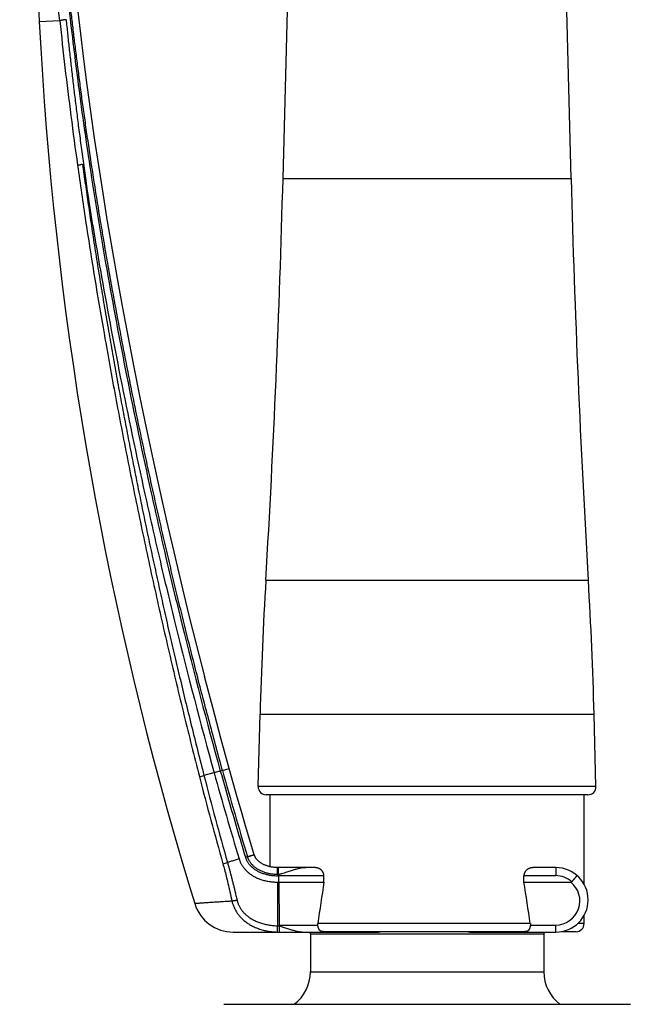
# Model space of a CAD drawing. Header units: millimetres. Extents: x 198 to 322, y 60 to 268.
# Tile 93 of 110: x 313.46 to 321.05, y 199.22 to 211.44. Entities that reach past the tile are written whole.
import ezdxf

# ---------------------------------------------------------------- set-up
doc = ezdxf.new("R2010")
doc.units = ezdxf.units.MM
doc.header["$LTSCALE"] = 30.734
doc.layers.get('0').update_dxf_attribs({"linetype": 'CONTINUOUS'})

msp = doc.modelspace()

# ---------------------------------------------------------------- linework, layer by layer
at = {"color": 7, "linetype": 'Continuous'}
for p, q in [((316.734, 209.47), (316.868, 214.567)), ((320.311, 209.47), (320.178, 214.567)), ((314.221, 211.267), (314.185, 211.577)), ((314.26, 210.951), (314.221, 211.267)), ((314.302, 210.629), (314.26, 210.951)), ((314.346, 210.302), (314.302, 210.629)), ((314.615, 208.584), (314.556, 208.938)), ((314.678, 208.226), (314.615, 208.584)), ((314.744, 207.863), (314.678, 208.226)), ((314.814, 207.496), (314.744, 207.863)), ((314.886, 207.125), (314.814, 207.496)), ((314.961, 206.75), (314.886, 207.125)), ((315.039, 206.372), (314.961, 206.75)), ((315.291, 205.22), (315.204, 205.606)), ((315.38, 204.833), (315.291, 205.22)), ((315.472, 204.445), (315.38, 204.833)), ((315.566, 204.058), (315.472, 204.446)), ((315.662, 203.671), (315.566, 204.058)), ((315.761, 203.285), (315.662, 203.671)), ((315.861, 202.901), (315.76, 203.285)), ((315.963, 202.52), (315.861, 202.901)), ((316.425, 201.92), (316.449, 202.817)), ((320.62, 201.92), (320.597, 202.817)), ((316.065, 202.143), (315.962, 202.52)), ((316.115, 201.966), (316.065, 202.143)), ((316.165, 201.787), (316.115, 201.966)), ((316.217, 201.609), (316.165, 201.787)), ((320.52, 201.817), (316.525, 201.817)), ((316.573, 200.924), (316.573, 201.817)), ((320.473, 200.706), (320.473, 201.817)), ((316.269, 201.43), (316.217, 201.609)), ((316.322, 201.252), (316.269, 201.431)), ((316.376, 201.073), (316.322, 201.252)), ((316.679, 200.912), (316.666, 200.913)), ((317.133, 200.912), (316.666, 200.912)), ((320.123, 200.912), (319.84, 200.912)), ((316.68, 200.812), (316.664, 200.812)), ((316.681, 200.732), (316.68, 200.812)), ((317.242, 200.732), (317.242, 200.812)), ((319.725, 200.732), (319.725, 200.812)), ((316.664, 200.732), (316.681, 200.732)), ((316.681, 200.732), (317.242, 200.732)), ((316.681, 200.732), (316.684, 200.199)), ((319.725, 200.732), (320.309, 200.732)), ((320.473, 200.217), (320.473, 200.319)), ((316.115, 200.112), (317.895, 200.112)), ((317.073, 200.092), (317.073, 199.617)), ((319.735, 200.117), (317.239, 200.117)), ((319.081, 200.112), (320.123, 200.112)), ((319.973, 200.092), (319.973, 199.617)), ((320.373, 200.117), (320.186, 200.117)), ((315.999, 199.217), (321.047, 199.217)), ((315.999, 199.215), (315.999, 199.217)), ((315.999, 199.215), (321.047, 199.215)), ((321.047, 199.215), (321.047, 199.217))]:
    msp.add_line(p, q, dxfattribs=at)
at = {"color": 9, "linetype": 'Continuous'}
for p, q in [((313.962, 211.429), (313.707, 211.416)), ((316.734, 209.47), (320.311, 209.47)), ((316.52, 204.481), (320.525, 204.481)), ((316.449, 202.817), (320.597, 202.817)), ((315.982, 202.12), (315.752, 202.056)), ((315.982, 202.12), (316.065, 202.143)), ((320.62, 201.92), (316.425, 201.92)), ((316.266, 201.044), (316.375, 201.077)), ((316.293, 201.048), (316.291, 201.052)), ((316.293, 201.048), (316.376, 201.073)), ((316.664, 200.826), (316.666, 200.913)), ((316.679, 200.826), (316.679, 200.912)), ((316.664, 200.826), (316.664, 200.812)), ((317.242, 200.812), (316.68, 200.812)), ((320.12, 200.812), (319.725, 200.812)), ((316.664, 200.732), (316.664, 200.191)), ((316.684, 200.199), (317.166, 200.199)), ((316.684, 200.189), (316.684, 200.112)), ((319.805, 200.217), (317.166, 200.217)), ((319.805, 200.199), (320.12, 200.199)), ((320.473, 200.217), (320.393, 200.217)), ((317.073, 200.092), (319.973, 200.092)), ((317.073, 199.617), (319.973, 199.617))]:
    msp.add_line(p, q, dxfattribs=at)
at = {"color": 7, "linetype": 'Continuous'}
for points in [[(313.464, 213.16), (313.487, 213.054), (313.51, 212.946), (313.532, 212.838), (313.553, 212.729), (313.572, 212.621), (313.591, 212.512), (313.608, 212.403), (313.624, 212.293), (313.638, 212.184), (313.652, 212.074), (313.664, 211.964), (313.675, 211.855), (313.685, 211.744), (313.694, 211.634), (313.701, 211.524), (313.707, 211.416)], [(313.707, 211.416), (313.725, 211.088), (313.745, 210.757), (313.768, 210.427), (313.793, 210.097), (313.821, 209.767), (313.851, 209.437), (313.884, 209.107), (313.919, 208.778), (313.956, 208.449), (313.996, 208.12), (314.038, 207.792), (314.083, 207.463), (314.13, 207.136), (314.179, 206.808), (314.231, 206.481), (314.285, 206.154), (314.342, 205.828), (314.401, 205.502), (314.463, 205.177), (314.526, 204.852), (314.593, 204.527), (314.661, 204.203), (314.732, 203.88), (314.806, 203.557), (314.881, 203.235), (314.96, 202.913), (315.04, 202.592), (315.123, 202.271), (315.208, 201.951), (315.296, 201.632), (315.386, 201.313), (315.478, 200.995), (315.573, 200.677), (315.637, 200.466)], [(314.445, 209.63), (314.394, 209.969), (314.346, 210.302)], [(314.556, 208.937), (314.499, 209.286), (314.445, 209.63)], [(315.204, 205.606), (315.12, 205.99), (315.039, 206.372)], [(316.666, 200.913), (316.657, 200.913), (316.645, 200.914), (316.634, 200.914), (316.623, 200.916), (316.612, 200.917), (316.602, 200.918), (316.592, 200.92), (316.582, 200.922), (316.572, 200.924), (316.563, 200.926), (316.554, 200.929), (316.545, 200.931), (316.537, 200.934), (316.528, 200.937), (316.52, 200.94), (316.512, 200.943), (316.504, 200.946), (316.497, 200.949), (316.49, 200.953), (316.483, 200.956), (316.476, 200.96), (316.469, 200.964), (316.463, 200.968), (316.457, 200.972), (316.451, 200.976), (316.445, 200.98), (316.44, 200.984), (316.435, 200.988), (316.43, 200.992), (316.425, 200.997), (316.421, 201.001), (316.417, 201.005), (316.413, 201.01), (316.409, 201.014), (316.405, 201.018), (316.402, 201.023), (316.399, 201.027), (316.396, 201.031), (316.393, 201.036), (316.39, 201.04), (316.388, 201.044), (316.386, 201.049), (316.384, 201.053), (316.382, 201.057), (316.38, 201.062), (316.378, 201.066), (316.377, 201.07), (316.376, 201.073)]]:
    msp.add_lwpolyline(points, dxfattribs=at)
at = {"color": 9, "linetype": 'Continuous'}
for centre, radius, start, end in [((303.747, 210.365), 10.27, 5.9439, 6.6505), ((359.322, 214.109), 44.968, 195.4631, 196.8804), ((310.161, 223.797), 22.448, 284.2714, 284.4205), ((358.655, 213.056), 44.349, 194.3801, 195.8278), ((358.672, 213.102), 44.319, 194.4322, 195.879), ((309.821, 222.856), 22.748, 285.7275, 285.8772), ((316.68, 201.467), 0.641, 268.5718, 270.0206), ((320.12, 200.513), 0.3, 48.2222, 90.0034), ((320.12, 200.499), 0.3, 269.9999, 50.9758), ((316.684, 201.051), 0.86, 268.6304, 269.9729), ((316.684, 200.975), 0.863, 268.4907, 270.0027)]:
    msp.add_arc(centre, radius, start, end, dxfattribs=at)
at = {"color": 7, "linetype": 'Continuous'}
for centre, radius, start, end in [((166.785, 213.397), 150, 356.59226, 358.5), ((470.26, 213.397), 150, 181.5, 183.40774), ((366.432, 201.509), 50, 176.5923, 178.5), ((270.614, 201.509), 50, 1.5, 3.4077), ((358.36, 213.848), 44.079, 195.4695, 196.9188), ((316.525, 201.917), 0.1, 178.5, 270), ((320.52, 201.917), 0.1, 270, 1.5), ((320.123, 200.512), 0.4, 270, 90), ((318.836, 200.832), 2.156, 180.1664, 180.5156), ((349.417, 195.718), 32.563, 171.1415, 172.0575), ((286.852, 195.387), 33.305, 8.3388, 9.2353), ((316.115, 200.612), 0.5, 197.0881, 270), ((317.929, 200.203), 1.245, 180.1449, 180.5483), ((320.373, 200.217), 0.1, 270, 0), ((317.048, 200.092), 0.025, 0, 53.1388), ((319.998, 200.092), 0.025, 126.8612, 180), ((316.573, 199.617), 0.5, 306.8699, 0), ((320.473, 199.617), 0.5, 180, 233.1301)]:
    msp.add_arc(centre, radius, start, end, dxfattribs=at)
for points, knots in [([(314.076, 211.574), (314.112, 211.258), (314.194, 210.582), (314.348, 209.505), (314.547, 208.302), (314.795, 206.974), (315.045, 205.787), (315.278, 204.761), (315.556, 203.607), (315.787, 202.72), (315.955, 202.112)], [0, 0, 0, 0, 0.951694, 2.043648, 3.264947, 4.608153, 6.095541, 6.904675, 7.765274, 9.6554, 9.6554, 9.6554, 9.6554]), ([(314.244, 209.645), (314.245, 209.642), (314.248, 209.635), (314.25, 209.624), (314.252, 209.611), (314.255, 209.598), (314.257, 209.583), (314.26, 209.567), (314.263, 209.55), (314.266, 209.531), (314.269, 209.51), (314.273, 209.488), (314.277, 209.464), (314.281, 209.438), (314.286, 209.41), (314.291, 209.379), (314.296, 209.346), (314.302, 209.31), (314.308, 209.271), (314.315, 209.228), (314.32, 209.198), (314.322, 209.183)], [0, 0, 0, 0, 0.010373, 0.0218511, 0.0344639, 0.0482317, 0.063206, 0.0794671, 0.097101, 0.1162053, 0.1368888, 0.1592794, 0.1835287, 0.2098055, 0.2382962, 0.2692072, 0.3027676, 0.3392323, 0.3788856, 0.4220478, 0.4692774, 0.4692774, 0.4692774, 0.4692774]), ([(314.322, 209.182), (314.368, 208.898), (314.49, 208.171), (314.717, 206.959), (314.967, 205.77), (315.2, 204.743), (315.478, 203.587), (315.71, 202.699), (315.878, 202.091)], [0, 0, 0, 0, 0.865149, 2.210113, 3.699301, 4.509383, 5.370983, 7.263334, 7.263334, 7.263334, 7.263334]), ([(315.955, 202.112), (315.99, 201.994), (316.057, 201.756), (316.16, 201.399), (316.231, 201.162), (316.266, 201.044)], [0, 0, 0, 0, 0.370885, 0.741881, 1.112987, 1.112987, 1.112987, 1.112987]), ([(316.189, 201.02), (316.191, 201.015), (316.194, 201.005), (316.2, 200.989), (316.207, 200.973), (316.215, 200.958), (316.224, 200.943), (316.234, 200.928), (316.244, 200.913), (316.256, 200.899), (316.268, 200.884), (316.282, 200.871), (316.296, 200.857), (316.311, 200.844), (316.328, 200.832), (316.345, 200.82), (316.363, 200.808), (316.383, 200.797), (316.403, 200.787), (316.425, 200.778), (316.447, 200.769), (316.47, 200.761), (316.495, 200.754), (316.52, 200.747), (316.547, 200.742), (316.574, 200.738), (316.603, 200.735), (316.633, 200.733), (316.653, 200.732), (316.664, 200.732)], [0, 0, 0, 0, 0.0165759, 0.0333375, 0.0503124, 0.0675593, 0.0851043, 0.1029842, 0.1211946, 0.13971, 0.1585589, 0.1777531, 0.1973484, 0.2173967, 0.2379504, 0.2590383, 0.2806554, 0.3028475, 0.3256416, 0.3490859, 0.3731843, 0.3979605, 0.423422, 0.4496013, 0.4765726, 0.5044147, 0.5332327, 0.5631155, 0.5941268, 0.5941268, 0.5941268, 0.5941268]), ([(316.266, 201.044), (316.267, 201.039), (316.27, 201.03), (316.275, 201.016), (316.282, 201.003), (316.289, 200.99), (316.296, 200.978), (316.305, 200.965), (316.314, 200.953), (316.325, 200.941), (316.336, 200.929), (316.349, 200.918), (316.362, 200.906), (316.376, 200.896), (316.392, 200.885), (316.408, 200.875), (316.426, 200.865), (316.444, 200.857), (316.464, 200.848), (316.485, 200.841), (316.507, 200.834), (316.53, 200.828), (316.553, 200.823), (316.578, 200.818), (316.605, 200.815), (316.633, 200.813), (316.653, 200.812), (316.664, 200.812)], [0, 0, 0, 0, 0.0146, 0.0290585, 0.0434795, 0.058004, 0.0727521, 0.0878241, 0.1033066, 0.1192177, 0.1355994, 0.1525055, 0.1699584, 0.1880124, 0.2066783, 0.2259658, 0.2459049, 0.2664871, 0.2877827, 0.3098903, 0.3328775, 0.3566319, 0.3809392, 0.406026, 0.432482, 0.4609408, 0.4920085, 0.4920085, 0.4920085, 0.4920085]), ([(317.031, 200.912), (317.025, 200.912), (317.011, 200.912), (316.991, 200.911), (316.97, 200.908), (316.949, 200.904), (316.928, 200.9), (316.906, 200.894), (316.883, 200.888), (316.859, 200.881), (316.834, 200.873), (316.807, 200.864), (316.779, 200.855), (316.748, 200.845), (316.715, 200.835), (316.692, 200.829), (316.679, 200.826)], [0, 0, 0, 0, 0.02013, 0.0404249, 0.0610656, 0.0822265, 0.1040731, 0.1267669, 0.1504794, 0.175377, 0.2016672, 0.2296019, 0.2594481, 0.2915038, 0.326055, 0.3636348, 0.3636348, 0.3636348, 0.3636348]), ([(317.242, 200.812), (317.242, 200.814), (317.242, 200.817), (317.241, 200.822), (317.241, 200.827), (317.24, 200.832), (317.238, 200.837), (317.237, 200.842), (317.234, 200.847), (317.232, 200.853), (317.229, 200.858), (317.226, 200.863), (317.222, 200.868), (317.218, 200.873), (317.213, 200.879), (317.208, 200.884), (317.202, 200.888), (317.196, 200.893), (317.189, 200.897), (317.181, 200.901), (317.174, 200.904), (317.166, 200.907), (317.158, 200.91), (317.149, 200.911), (317.141, 200.912), (317.135, 200.912), (317.133, 200.912)], [0, 0, 0, 0, 0.0049102, 0.009841, 0.0148336, 0.0199125, 0.0250987, 0.0304243, 0.0359207, 0.0416096, 0.0475226, 0.0536802, 0.0601067, 0.066826, 0.0738456, 0.0811509, 0.0887185, 0.0965344, 0.1045667, 0.1127842, 0.121172, 0.1296666, 0.138198, 0.1467194, 0.1551675, 0.1634737, 0.1634737, 0.1634737, 0.1634737]), ([(319.84, 200.912), (319.837, 200.912), (319.831, 200.912), (319.823, 200.911), (319.814, 200.91), (319.806, 200.908), (319.798, 200.905), (319.79, 200.902), (319.783, 200.898), (319.776, 200.894), (319.769, 200.89), (319.763, 200.886), (319.758, 200.881), (319.752, 200.876), (319.748, 200.871), (319.744, 200.866), (319.74, 200.861), (319.737, 200.856), (319.734, 200.851), (319.732, 200.846), (319.73, 200.841), (319.728, 200.836), (319.727, 200.831), (319.726, 200.827), (319.726, 200.822), (319.725, 200.817), (319.725, 200.814), (319.725, 200.812)], [0, 0, 0, 0, 0.0083483, 0.0168273, 0.0253703, 0.0339261, 0.0424564, 0.0508865, 0.0591412, 0.0671929, 0.075021, 0.0825989, 0.0899086, 0.0969435, 0.1036763, 0.1101113, 0.1162612, 0.1221566, 0.1278156, 0.1332642, 0.1385306, 0.143635, 0.1486099, 0.153484, 0.1582768, 0.1630129, 0.1677284, 0.1677284, 0.1677284, 0.1677284]), ([(320.32, 200.736), (320.322, 200.738), (320.325, 200.741), (320.329, 200.747), (320.333, 200.752), (320.338, 200.757), (320.342, 200.762), (320.346, 200.767), (320.35, 200.772), (320.354, 200.776), (320.358, 200.781), (320.362, 200.785), (320.365, 200.789), (320.368, 200.793), (320.371, 200.796), (320.374, 200.799), (320.376, 200.802), (320.378, 200.805), (320.38, 200.807), (320.382, 200.809), (320.383, 200.811), (320.384, 200.813), (320.384, 200.814), (320.385, 200.814), (320.385, 200.815)], [0, 0, 0, 0, 0.0069016, 0.013779, 0.0205996, 0.0273308, 0.0339405, 0.0403971, 0.04667, 0.0527291, 0.0585456, 0.0640917, 0.0693408, 0.0742679, 0.0788495, 0.083064, 0.0868913, 0.090313, 0.0933123, 0.0958749, 0.0979894, 0.0996467, 0.1008409, 0.101838, 0.101838, 0.101838, 0.101838]), ([(320.32, 200.736), (320.32, 200.736), (320.319, 200.735), (320.318, 200.735), (320.317, 200.734), (320.316, 200.734), (320.315, 200.733), (320.313, 200.733), (320.311, 200.733), (320.31, 200.732), (320.309, 200.732)], [0, 0, 0, 0, 0.0011104, 0.00226276, 0.003485, 0.00480816, 0.00628074, 0.00793256, 0.00979902, 0.01192051, 0.01192051, 0.01192051, 0.01192051]), ([(316.684, 200.189), (316.695, 200.186), (316.716, 200.18), (316.747, 200.17), (316.775, 200.161), (316.802, 200.152), (316.827, 200.144), (316.851, 200.137), (316.874, 200.131), (316.896, 200.125), (316.918, 200.121), (316.938, 200.117), (316.959, 200.114), (316.979, 200.113), (316.993, 200.112), (317, 200.112)], [0, 0, 0, 0, 0.0341917, 0.0661927, 0.0960412, 0.1240001, 0.1503201, 0.1752286, 0.198947, 0.2216512, 0.2435061, 0.2646768, 0.2853279, 0.3056325, 0.3257701, 0.3257701, 0.3257701, 0.3257701]), ([(317.166, 200.199), (317.166, 200.201), (317.165, 200.204), (317.165, 200.208), (317.165, 200.213), (317.166, 200.216), (317.166, 200.217)], [0, 0, 0, 0, 0.00446504, 0.00897191, 0.01352332, 0.01811871, 0.01811871, 0.01811871, 0.01811871]), ([(317.239, 200.117), (317.237, 200.117), (317.234, 200.118), (317.23, 200.118), (317.226, 200.118), (317.223, 200.118), (317.22, 200.119), (317.217, 200.119), (317.214, 200.12), (317.21, 200.121), (317.207, 200.122), (317.204, 200.123), (317.201, 200.125), (317.197, 200.127), (317.194, 200.13), (317.19, 200.134), (317.187, 200.137), (317.184, 200.142), (317.181, 200.146), (317.179, 200.151), (317.177, 200.157), (317.174, 200.162), (317.172, 200.168), (317.171, 200.174), (317.169, 200.18), (317.168, 200.187), (317.167, 200.193), (317.166, 200.197), (317.166, 200.199)], [0, 0, 0, 0, 0.004649, 0.0088039, 0.0125602, 0.0160217, 0.0192853, 0.022441, 0.0255762, 0.0287614, 0.032071, 0.0355741, 0.0393402, 0.0434504, 0.0479415, 0.0526966, 0.0576549, 0.06285, 0.0683004, 0.0739756, 0.0798262, 0.0858249, 0.0919488, 0.0981853, 0.1045329, 0.1109731, 0.1174717, 0.124009, 0.124009, 0.124009, 0.124009]), ([(319.805, 200.199), (319.805, 200.197), (319.804, 200.193), (319.803, 200.187), (319.802, 200.18), (319.8, 200.174), (319.799, 200.168), (319.797, 200.162), (319.795, 200.157), (319.793, 200.151), (319.79, 200.146), (319.788, 200.142), (319.785, 200.137), (319.782, 200.134), (319.779, 200.13), (319.776, 200.127), (319.772, 200.125), (319.769, 200.123), (319.766, 200.122), (319.763, 200.121), (319.76, 200.12), (319.757, 200.119), (319.754, 200.119), (319.751, 200.118), (319.748, 200.118), (319.744, 200.118), (319.74, 200.118), (319.737, 200.117), (319.735, 200.117)], [0, 0, 0, 0, 0.0065294, 0.0130147, 0.0194348, 0.025754, 0.031952, 0.0380257, 0.0439606, 0.0497315, 0.0553097, 0.0606449, 0.0657068, 0.0705145, 0.0751035, 0.0794209, 0.083363, 0.0869743, 0.090339, 0.0935278, 0.0966092, 0.0996562, 0.1027376, 0.1059396, 0.1093515, 0.1130705, 0.1172016, 0.1218422, 0.1218422, 0.1218422, 0.1218422]), ([(319.805, 200.217), (319.805, 200.216), (319.805, 200.213), (319.805, 200.208), (319.805, 200.204), (319.805, 200.201), (319.805, 200.199)], [0, 0, 0, 0, 0.00459882, 0.00915154, 0.01365761, 0.01811979, 0.01811979, 0.01811979, 0.01811979]), ([(317.895, 200.112), (317.896, 200.112), (317.899, 200.112), (317.904, 200.113), (317.907, 200.113), (317.911, 200.113), (317.914, 200.113), (317.917, 200.113), (317.919, 200.113), (317.922, 200.113), (317.924, 200.114), (317.926, 200.114), (317.927, 200.114), (317.929, 200.114), (317.93, 200.114), (317.932, 200.114), (317.933, 200.114), (317.934, 200.115), (317.935, 200.115), (317.936, 200.115), (317.937, 200.115), (317.938, 200.116), (317.94, 200.116), (317.939, 200.117), (317.938, 200.117), (317.937, 200.117), (317.935, 200.117), (317.934, 200.117), (317.933, 200.117), (317.932, 200.117), (317.931, 200.117), (317.93, 200.117), (317.929, 200.117), (317.929, 200.117)], [0, 0, 0, 0, 0.00484269, 0.00915908, 0.01300868, 0.01644922, 0.01953777, 0.02233115, 0.02486846, 0.02717168, 0.02925988, 0.03115276, 0.03286947, 0.03442491, 0.0358327, 0.03710708, 0.03826239, 0.03931274, 0.04027207, 0.04114841, 0.04265046, 0.04381499, 0.04492821, 0.04590315, 0.04676199, 0.04790349, 0.04935991, 0.05022097, 0.05117109, 0.05221458, 0.05335826, 0.05460592, 0.05596192, 0.05596192, 0.05596192, 0.05596192]), ([(319.045, 200.117), (319.045, 200.117), (319.044, 200.117), (319.043, 200.117), (319.042, 200.117), (319.041, 200.117), (319.04, 200.117), (319.039, 200.117), (319.038, 200.117), (319.036, 200.117), (319.036, 200.117), (319.034, 200.116), (319.036, 200.116), (319.037, 200.115), (319.038, 200.115), (319.039, 200.115), (319.041, 200.115), (319.042, 200.115), (319.043, 200.114), (319.044, 200.114), (319.046, 200.114), (319.047, 200.114), (319.049, 200.114), (319.051, 200.114), (319.053, 200.113), (319.055, 200.113), (319.057, 200.113), (319.06, 200.113), (319.063, 200.113), (319.066, 200.113), (319.069, 200.113), (319.073, 200.113), (319.077, 200.112), (319.08, 200.112), (319.081, 200.112)], [0, 0, 0, 0, 0.00129553, 0.00250259, 0.00362266, 0.00465738, 0.00560954, 0.00647955, 0.00795924, 0.00910885, 0.00995525, 0.01082994, 0.01194457, 0.01291401, 0.01417918, 0.0158022, 0.0167654, 0.01783558, 0.01902252, 0.02033341, 0.02177315, 0.02334626, 0.02505955, 0.02692727, 0.02896473, 0.0311873, 0.03361021, 0.03624835, 0.03911778, 0.04223493, 0.04561588, 0.04927687, 0.05323118, 0.05750194, 0.05750194, 0.05750194, 0.05750194])]:
    msp.add_open_spline(points, degree=3, knots=knots, dxfattribs=at)
at = {"color": 9, "linetype": 'Continuous'}
for points, knots in [([(315.982, 202.12), (315.953, 202.225), (315.896, 202.434), (315.813, 202.743), (315.733, 203.045), (315.657, 203.339), (315.584, 203.627), (315.514, 203.908), (315.446, 204.186), (315.379, 204.462), (315.314, 204.737), (315.25, 205.013), (315.187, 205.29), (315.124, 205.567), (315.063, 205.845), (315.003, 206.124), (314.944, 206.404), (314.886, 206.684), (314.83, 206.964), (314.774, 207.246), (314.72, 207.529), (314.666, 207.814), (314.614, 208.099), (314.563, 208.382), (314.515, 208.661), (314.469, 208.934), (314.426, 209.198), (314.385, 209.452), (314.348, 209.697), (314.312, 209.934), (314.279, 210.162), (314.248, 210.382), (314.22, 210.595), (314.193, 210.8), (314.167, 211), (314.143, 211.195), (314.12, 211.385), (314.106, 211.511), (314.099, 211.574)], [0, 0, 0, 0, 0.328214, 0.648561, 0.960773, 1.264592, 1.560604, 1.850273, 2.135376, 2.418241, 2.701044, 2.984377, 3.268182, 3.552432, 3.837173, 4.122447, 4.408231, 4.694353, 4.980637, 5.267351, 5.55538, 5.845395, 6.136006, 6.424838, 6.709269, 6.986298, 7.253535, 7.510943, 7.758977, 7.998045, 8.228493, 8.450608, 8.664785, 8.871894, 9.07292, 9.268834, 9.460575, 9.649055, 9.649055, 9.649055, 9.649055]), ([(314.04, 211.441), (314.038, 211.441), (314.034, 211.441), (314.027, 211.44), (314.021, 211.439), (314.015, 211.438), (314.009, 211.438), (314.003, 211.437), (313.998, 211.436), (313.992, 211.435), (313.987, 211.434), (313.982, 211.433), (313.977, 211.432), (313.973, 211.432), (313.969, 211.431), (313.965, 211.43), (313.963, 211.429), (313.962, 211.429)], [0, 0, 0, 0, 0.00636381, 0.01270035, 0.01897821, 0.02516627, 0.0312339, 0.03715105, 0.04288848, 0.04841789, 0.05371203, 0.05874492, 0.06349196, 0.06793008, 0.07203794, 0.07579605, 0.079187, 0.079187, 0.079187, 0.079187]), ([(313.962, 211.429), (313.982, 211.235), (314.025, 210.842), (314.099, 210.243), (314.153, 209.838), (314.182, 209.633)], [0, 0, 0, 0, 0.584396, 1.187609, 1.80965, 1.80965, 1.80965, 1.80965]), ([(314.04, 211.441), (314.046, 211.383), (314.058, 211.264), (314.077, 211.086), (314.098, 210.903), (314.119, 210.717), (314.142, 210.525), (314.166, 210.328), (314.192, 210.123), (314.22, 209.909), (314.251, 209.681), (314.285, 209.438), (314.309, 209.27), (314.322, 209.183)], [0, 0, 0, 0, 0.176751, 0.356408, 0.539658, 0.72721, 0.919793, 1.118129, 1.323428, 1.538612, 1.767021, 2.01208, 2.276183, 2.276183, 2.276183, 2.276183]), ([(314.244, 209.645), (314.236, 209.644), (314.221, 209.64), (314.201, 209.633), (314.188, 209.634), (314.182, 209.633)], [0, 0, 0, 0, 0.02464499, 0.04646584, 0.06368517, 0.06368517, 0.06368517, 0.06368517]), ([(314.182, 209.633), (314.214, 209.402), (314.283, 208.931), (314.396, 208.212), (314.523, 207.471), (314.661, 206.709), (314.811, 205.935), (314.971, 205.153), (315.14, 204.368), (315.317, 203.586), (315.502, 202.81), (315.63, 202.297), (315.695, 202.042)], [0, 0, 0, 0, 0.69999, 1.427658, 2.181701, 2.957745, 3.748463, 4.548174, 5.352362, 6.155963, 6.954459, 7.744232, 7.744232, 7.744232, 7.744232]), ([(314.244, 209.645), (314.256, 209.563), (314.279, 209.395), (314.316, 209.14), (314.355, 208.875), (314.397, 208.602), (314.441, 208.322), (314.488, 208.038), (314.536, 207.753), (314.585, 207.469), (314.635, 207.186), (314.686, 206.905), (314.738, 206.624), (314.792, 206.343), (314.846, 206.064), (314.901, 205.785), (314.958, 205.507), (315.015, 205.229), (315.073, 204.952), (315.133, 204.676), (315.193, 204.401), (315.254, 204.125), (315.317, 203.847), (315.383, 203.565), (315.45, 203.277), (315.521, 202.982), (315.595, 202.68), (315.672, 202.371), (315.725, 202.162), (315.752, 202.056)], [0, 0, 0, 0, 0.249471, 0.507695, 0.774925, 1.05145, 1.336503, 1.625642, 1.914891, 2.203271, 2.490447, 2.776671, 3.062318, 3.347523, 3.632261, 3.916524, 4.200364, 4.483835, 4.766856, 5.049179, 5.330705, 5.612735, 5.897286, 6.186288, 6.481382, 6.784123, 7.095161, 7.414341, 7.741501, 7.741501, 7.741501, 7.741501]), ([(316.189, 201.02), (316.173, 201.015), (316.14, 201.005), (316.092, 200.991), (316.06, 200.981), (316.044, 200.976)], [0, 0, 0, 0, 0.0516558, 0.1020565, 0.1512024, 0.1512024, 0.1512024, 0.1512024]), ([(316.664, 200.826), (316.655, 200.826), (316.638, 200.827), (316.612, 200.829), (316.587, 200.833), (316.563, 200.837), (316.541, 200.842), (316.519, 200.848), (316.498, 200.855), (316.479, 200.862), (316.46, 200.871), (316.442, 200.879), (316.426, 200.888), (316.41, 200.898), (316.396, 200.908), (316.382, 200.919), (316.37, 200.929), (316.358, 200.941), (316.348, 200.952), (316.338, 200.963), (316.329, 200.975), (316.321, 200.987), (316.314, 200.999), (316.307, 201.011), (316.302, 201.023), (316.297, 201.035), (316.294, 201.043), (316.293, 201.048)], [0, 0, 0, 0, 0.0264732, 0.052181, 0.077107, 0.101241, 0.1245806, 0.1471284, 0.1689013, 0.1899341, 0.21024, 0.229829, 0.2487327, 0.2669876, 0.2846287, 0.301687, 0.3181938, 0.3341874, 0.3497054, 0.3647831, 0.3794523, 0.3937351, 0.407669, 0.4213025, 0.4346782, 0.4478315, 0.4608204, 0.4608204, 0.4608204, 0.4608204]), ([(315.987, 200.96), (315.994, 200.936), (316.008, 200.885), (316.029, 200.804), (316.051, 200.712), (316.075, 200.608), (316.091, 200.535), (316.1, 200.496)], [0, 0, 0, 0, 0.0748366, 0.1580659, 0.2521634, 0.3583792, 0.4770982, 0.4770982, 0.4770982, 0.4770982]), ([(316.044, 200.976), (316.046, 200.969), (316.05, 200.955), (316.056, 200.934), (316.062, 200.913), (316.068, 200.892), (316.074, 200.871), (316.079, 200.849), (316.085, 200.828), (316.09, 200.807), (316.096, 200.786), (316.101, 200.764), (316.107, 200.742), (316.112, 200.719), (316.118, 200.696), (316.124, 200.672), (316.13, 200.648), (316.136, 200.622), (316.142, 200.595), (316.149, 200.567), (316.156, 200.538), (316.16, 200.518), (316.163, 200.507)], [0, 0, 0, 0, 0.021765, 0.043635, 0.0655754, 0.0875467, 0.1095036, 0.1313947, 0.1532152, 0.1750837, 0.1971318, 0.2194739, 0.2422104, 0.2654432, 0.2892723, 0.3138108, 0.3391974, 0.365573, 0.3930757, 0.4218397, 0.4519942, 0.4836622, 0.4836622, 0.4836622, 0.4836622]), ([(320.123, 200.912), (320.122, 200.912), (320.122, 200.911), (320.122, 200.91), (320.122, 200.909), (320.122, 200.907), (320.122, 200.904), (320.122, 200.901), (320.121, 200.898), (320.121, 200.894), (320.121, 200.89), (320.121, 200.885), (320.121, 200.881), (320.121, 200.875), (320.121, 200.87), (320.121, 200.864), (320.12, 200.858), (320.12, 200.852), (320.12, 200.846), (320.12, 200.839), (320.12, 200.833), (320.12, 200.826), (320.12, 200.819), (320.12, 200.815), (320.12, 200.812)], [0, 0, 0, 0, 0.0009973, 0.0021708, 0.0037968, 0.0058694, 0.0083799, 0.011317, 0.0146672, 0.0184152, 0.0225435, 0.0270331, 0.0318631, 0.037011, 0.0424528, 0.0481633, 0.0541159, 0.0602828, 0.0666353, 0.0731438, 0.079778, 0.0865069, 0.0932993, 0.1001233, 0.1001233, 0.1001233, 0.1001233]), ([(316.163, 200.507), (316.161, 200.507), (316.157, 200.506), (316.151, 200.505), (316.145, 200.503), (316.139, 200.502), (316.133, 200.501), (316.128, 200.5), (316.122, 200.499), (316.117, 200.499), (316.113, 200.498), (316.108, 200.497), (316.104, 200.497), (316.101, 200.496), (316.1, 200.496)], [0, 0, 0, 0, 0.00624847, 0.0124264, 0.01850379, 0.02445115, 0.03023964, 0.03584125, 0.0412289, 0.04637662, 0.0512597, 0.05585479, 0.06014009, 0.06409484, 0.06409484, 0.06409484, 0.06409484]), ([(316.163, 200.507), (316.164, 200.502), (316.167, 200.491), (316.172, 200.475), (316.178, 200.46), (316.185, 200.444), (316.192, 200.429), (316.201, 200.414), (316.211, 200.399), (316.221, 200.384), (316.232, 200.369), (316.245, 200.355), (316.258, 200.341), (316.273, 200.327), (316.288, 200.314), (316.305, 200.301), (316.323, 200.288), (316.342, 200.276), (316.362, 200.265), (316.383, 200.254), (316.406, 200.243), (316.429, 200.234), (316.454, 200.225), (316.48, 200.217), (316.508, 200.21), (316.536, 200.204), (316.566, 200.199), (316.597, 200.195), (316.63, 200.192), (316.652, 200.191), (316.664, 200.191)], [0, 0, 0, 0, 0.0164225, 0.0329803, 0.0497104, 0.0666494, 0.0838367, 0.1013101, 0.1191042, 0.1372544, 0.1558015, 0.1747865, 0.1942424, 0.2141982, 0.2346869, 0.255749, 0.277442, 0.2998259, 0.3229371, 0.3467926, 0.3714286, 0.3968992, 0.4232546, 0.4505382, 0.4787945, 0.5080816, 0.5384564, 0.5699721, 0.6026824, 0.6366417, 0.6366417, 0.6366417, 0.6366417]), ([(316.1, 200.496), (316.085, 200.495), (316.056, 200.493), (316.014, 200.491), (315.974, 200.488), (315.936, 200.485), (315.9, 200.483), (315.867, 200.481), (315.836, 200.479), (315.807, 200.477), (315.78, 200.475), (315.756, 200.474), (315.733, 200.472), (315.713, 200.471), (315.696, 200.47), (315.681, 200.468), (315.668, 200.467), (315.657, 200.467), (315.649, 200.466), (315.642, 200.466), (315.64, 200.465), (315.637, 200.466), (315.637, 200.466)], [0, 0, 0, 0, 0.0444283, 0.0867309, 0.1268791, 0.164847, 0.2006137, 0.2341597, 0.2654605, 0.2944906, 0.3212399, 0.3457135, 0.3679146, 0.3878486, 0.4055114, 0.4208756, 0.4339075, 0.4445849, 0.4528937, 0.4588237, 0.4623772, 0.4635624, 0.4635624, 0.4635624, 0.4635624]), ([(316.1, 200.496), (316.101, 200.49), (316.104, 200.477), (316.11, 200.458), (316.117, 200.439), (316.125, 200.42), (316.133, 200.402), (316.143, 200.383), (316.154, 200.365), (316.166, 200.347), (316.178, 200.33), (316.192, 200.313), (316.207, 200.296), (316.223, 200.28), (316.24, 200.264), (316.258, 200.249), (316.277, 200.234), (316.298, 200.22), (316.319, 200.206), (316.342, 200.193), (316.365, 200.181), (316.39, 200.17), (316.416, 200.159), (316.443, 200.15), (316.471, 200.141), (316.5, 200.133), (316.531, 200.127), (316.562, 200.121), (316.594, 200.117), (316.627, 200.114), (316.65, 200.113), (316.661, 200.113)], [0, 0, 0, 0, 0.0198544, 0.0398235, 0.0599204, 0.080186, 0.100667, 0.1213991, 0.1424046, 0.163706, 0.1853325, 0.2073193, 0.2297011, 0.252508, 0.2757598, 0.2994759, 0.3236975, 0.3484755, 0.3738447, 0.3998151, 0.4264023, 0.4536392, 0.4815571, 0.5101855, 0.5395512, 0.5696822, 0.6006062, 0.6323465, 0.6649218, 0.6983516, 0.7326531, 0.7326531, 0.7326531, 0.7326531]), ([(316.664, 200.191), (316.664, 200.189), (316.663, 200.185), (316.663, 200.179), (316.663, 200.172), (316.663, 200.167), (316.663, 200.161), (316.663, 200.155), (316.663, 200.15), (316.662, 200.145), (316.662, 200.14), (316.662, 200.136), (316.662, 200.132), (316.662, 200.128), (316.662, 200.125), (316.662, 200.122), (316.662, 200.119), (316.662, 200.117), (316.662, 200.115), (316.662, 200.114), (316.662, 200.113), (316.661, 200.113)], [0, 0, 0, 0, 0.00627668, 0.01246316, 0.0185285, 0.02444237, 0.03017521, 0.03569833, 0.04098412, 0.04600614, 0.05073928, 0.05515986, 0.05924578, 0.06297661, 0.06633367, 0.06930019, 0.07186132, 0.07400427, 0.0757183, 0.07699488, 0.07821253, 0.07821253, 0.07821253, 0.07821253]), ([(320.123, 200.112), (320.122, 200.112), (320.122, 200.114), (320.122, 200.115), (320.122, 200.116), (320.122, 200.118), (320.122, 200.121), (320.122, 200.124), (320.121, 200.127), (320.121, 200.131), (320.121, 200.135), (320.121, 200.14), (320.121, 200.145), (320.121, 200.15), (320.121, 200.155), (320.121, 200.161), (320.12, 200.167), (320.12, 200.173), (320.12, 200.179), (320.12, 200.186), (320.12, 200.193), (320.12, 200.197), (320.12, 200.199)], [0, 0, 0, 0, 0.00100452, 0.00218695, 0.00382535, 0.00591377, 0.00844321, 0.01140224, 0.01477723, 0.01855253, 0.02271052, 0.02723177, 0.03209511, 0.03727774, 0.04275538, 0.04850232, 0.05449159, 0.06069507, 0.06708364, 0.0736273, 0.08029531, 0.08705637, 0.08705637, 0.08705637, 0.08705637])]:
    msp.add_open_spline(points, degree=3, knots=knots, dxfattribs=at)

doc.saveas('drawing.dxf')
